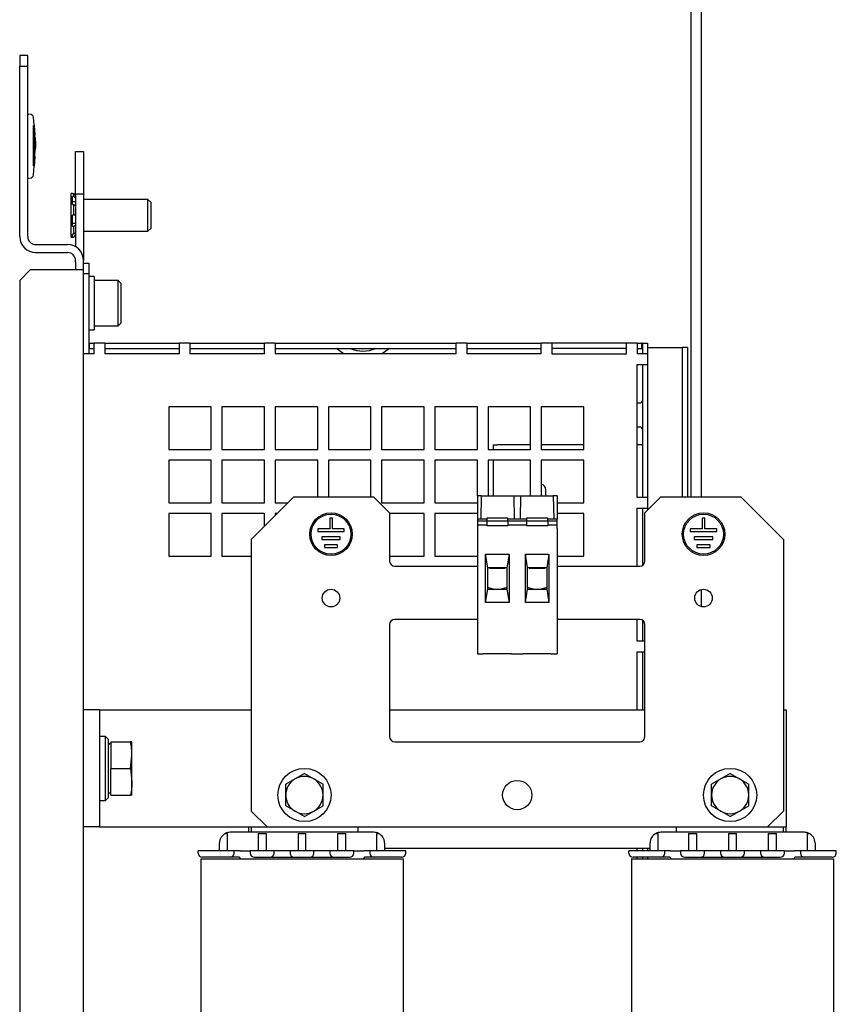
# Model space of a CAD drawing. Header units: millimetres. Extents: x 5 to 414, y 6 to 290.
# Tile 13 of 37: x 180 to 211, y 191 to 228. Entities that reach past the tile are written whole.
import ezdxf

# ---------------------------------------------------------------- set-up
doc = ezdxf.new("R2010")
doc.units = ezdxf.units.MM

msp = doc.modelspace()

# ---------------------------------------------------------------- linework, layer by layer
at = {"color": 7, "linetype": 'Continuous', "lineweight": 25}
for p, q in [((205.4899, 238.4567), (205.4899, 209.6225)), ((205.8899, 209.6225), (205.8899, 238.4567)), ((180.5645, 226.2025), (180.2645, 226.2025)), ((180.2645, 226.2025), (180.2645, 225.8025)), ((180.5645, 225.8025), (180.5645, 226.2025)), ((180.2645, 225.8025), (180.5645, 225.8025)), ((180.2645, 219.4025), (180.2645, 225.8025)), ((180.5645, 219.4025), (180.5645, 225.8025)), ((180.5645, 224.0025), (180.6269, 224.0025)), ((180.804, 223.5778), (180.7793, 223.8941)), ((180.7814, 223.5783), (180.7774, 223.5783)), ((180.8126, 223.1518), (180.7951, 223.5783)), ((180.8079, 223.5783), (180.8039, 223.5783)), ((180.8079, 223.5783), (180.8126, 223.1518)), ((180.8441, 223.2166), (180.8215, 223.5878)), ((180.8398, 223.1512), (180.822, 223.5307)), ((180.8172, 222.8515), (180.8098, 222.0557)), ((180.839, 222.991), (180.827, 222.1287)), ((180.8058, 222.0557), (180.811, 222.6098)), ((180.8247, 222.0462), (180.8457, 222.4169)), ((182.3645, 222.6025), (182.6645, 222.6025)), ((182.3645, 221.0025), (182.3645, 222.6025)), ((182.6645, 222.6025), (182.6645, 221.0025)), ((180.7822, 222.0557), (180.7781, 222.0557)), ((180.7793, 221.7109), (180.8062, 222.0563)), ((180.8098, 222.0557), (180.8058, 222.0557)), ((180.5645, 221.6025), (180.6269, 221.6025)), ((182.2445, 221.0225), (182.2045, 221.0225)), ((182.2045, 219.3825), (182.2045, 221.0225)), ((182.2445, 221.0225), (182.3045, 221.0225)), ((182.3045, 220.9127), (182.2445, 220.9127)), ((182.2445, 220.6125), (182.2445, 220.9127)), ((182.3045, 220.9127), (182.3045, 221.0225)), ((182.3045, 221.0225), (182.3645, 220.9425)), ((182.3645, 220.8434), (182.3045, 220.9127)), ((182.6645, 221.0025), (182.3645, 221.0025)), ((182.3645, 221.0025), (182.3645, 219.0221)), ((182.6645, 221.0025), (182.6645, 218.5025)), ((182.2445, 220.7221), (182.3645, 220.7221)), ((182.2445, 220.6125), (182.3045, 220.6125)), ((182.3045, 220.2025), (182.3045, 220.6125)), ((182.3045, 220.6125), (182.3645, 220.5725)), ((185.0845, 220.8025), (182.6645, 220.8025)), ((185.2045, 220.6825), (185.0845, 220.8025)), ((185.0845, 219.6025), (185.0845, 220.8025)), ((185.2045, 219.7225), (185.2045, 220.6825)), ((182.3045, 220.2025), (182.2445, 220.2025)), ((182.2445, 219.7925), (182.2445, 220.2025)), ((182.3645, 220.2025), (182.3045, 220.2025)), ((182.2445, 219.9025), (182.3645, 219.9025)), ((182.2445, 219.7925), (182.3045, 219.7925)), ((182.3045, 219.7925), (182.3645, 219.8325)), ((182.3045, 219.4924), (182.3045, 219.7925)), ((182.2045, 219.3825), (182.2445, 219.3825)), ((182.3045, 219.4924), (182.2445, 219.4924)), ((182.2445, 219.3825), (182.2445, 219.4924)), ((182.2445, 219.3825), (182.3045, 219.3825)), ((182.3645, 219.5617), (182.3045, 219.4924)), ((182.3045, 219.3825), (182.3645, 219.4625)), ((182.6645, 219.6025), (185.0845, 219.6025)), ((185.0845, 219.6025), (185.2045, 219.7225)), ((180.8645, 219.1025), (182.0645, 219.1025)), ((180.8645, 218.8025), (182.0645, 218.8025)), ((182.3645, 218.4525), (182.3645, 218.5025)), ((182.3645, 218.4525), (182.3645, 218.1525)), ((182.6645, 218.4525), (182.6645, 218.5025)), ((182.6645, 218.1525), (182.6645, 218.4525)), ((182.6645, 218.4025), (182.8645, 218.4025)), ((182.8645, 218.4025), (182.8645, 218.0025)), ((180.2645, 217.7525), (180.6645, 218.1525)), ((182.0645, 218.1525), (180.6645, 218.1525)), ((182.6645, 218.1525), (182.0645, 218.1525)), ((182.6645, 168.0525), (182.6645, 218.1525)), ((182.8645, 218.0025), (182.6645, 218.0025)), ((182.8645, 218.0025), (182.8645, 215.0025)), ((183.0645, 217.9025), (182.8645, 217.9025)), ((183.0645, 217.9025), (183.0645, 215.9025)), ((180.2645, 217.7525), (180.2645, 168.4525)), ((183.9645, 217.7525), (183.1045, 217.7525)), ((184.0645, 217.6525), (183.9645, 217.7525)), ((183.9645, 216.0525), (183.9645, 217.7525)), ((184.0645, 217.6525), (184.0645, 216.1525)), ((183.1045, 216.0525), (183.9645, 216.0525)), ((183.9645, 216.0525), (184.0645, 216.1525)), ((182.8645, 215.9025), (183.0645, 215.9025)), ((182.8845, 215.4025), (182.8645, 215.4025)), ((182.8845, 215.2025), (182.8845, 215.4025)), ((182.8845, 215.4025), (183.0645, 215.4025)), ((183.4645, 215.4025), (183.0645, 215.4025)), ((183.0645, 215.0025), (183.0645, 215.4025)), ((183.4645, 215.4025), (183.4645, 215.0025)), ((183.4645, 215.4025), (186.2645, 215.4025)), ((186.2645, 215.0025), (186.2645, 215.4025)), ((186.6645, 215.4025), (186.2645, 215.4025)), ((186.6645, 215.4025), (186.6645, 215.0025)), ((186.6645, 215.4025), (189.4645, 215.4025)), ((189.4645, 215.0025), (189.4645, 215.4025)), ((189.8645, 215.4025), (189.4645, 215.4025)), ((189.8645, 215.4025), (189.8645, 215.0025)), ((189.8645, 215.4025), (196.6645, 215.4025)), ((197.0645, 215.4025), (196.6645, 215.4025)), ((196.6645, 215.0025), (196.6645, 215.4025)), ((197.0645, 215.4025), (197.0645, 215.0025)), ((197.0645, 215.4025), (199.8645, 215.4025)), ((199.8645, 215.0025), (199.8645, 215.4025)), ((200.2645, 215.4025), (199.8645, 215.4025)), ((200.2645, 215.4025), (200.2645, 215.0025)), ((203.0645, 215.4025), (200.2645, 215.4025)), ((203.0645, 215.0025), (203.0645, 215.4025)), ((203.4645, 215.4025), (203.0645, 215.4025)), ((203.4645, 215.4025), (203.4645, 215.0025)), ((203.4645, 215.4025), (203.6445, 215.4025)), ((203.6445, 215.2025), (203.6445, 215.4025)), ((203.6645, 215.4025), (203.6445, 215.4025)), ((203.6645, 215.4025), (203.8645, 215.4025)), ((203.6645, 215.4025), (203.6645, 215.0025)), ((203.8645, 215.4025), (203.8645, 215.2318)), ((183.0645, 215.0025), (182.6645, 215.0025)), ((182.8845, 215.2025), (183.0645, 215.2025)), ((183.4645, 215.2025), (186.2645, 215.2025)), ((186.2645, 215.0025), (183.4645, 215.0025)), ((186.6645, 215.2025), (189.4645, 215.2025)), ((189.4645, 215.0025), (186.6645, 215.0025)), ((189.8645, 215.2025), (196.6645, 215.2025)), ((196.6645, 215.0025), (189.8645, 215.0025)), ((197.0645, 215.2025), (199.8645, 215.2025)), ((199.8645, 215.0025), (197.0645, 215.0025)), ((203.0645, 215.2025), (200.2645, 215.2025)), ((200.2645, 215.0025), (203.0645, 215.0025)), ((203.4645, 215.2025), (203.6445, 215.2025)), ((203.8645, 215.0025), (203.4645, 215.0025)), ((203.8645, 215.2318), (203.8645, 209.1225)), ((203.8645, 215.2318), (204.2645, 215.2318)), ((204.2645, 215.2318), (204.9645, 215.2318)), ((204.9645, 215.2318), (205.1645, 215.2318)), ((205.1645, 215.2318), (205.1645, 209.6225)), ((205.3645, 215.2318), (205.1645, 215.2318)), ((205.3645, 215.2318), (205.3645, 209.6225)), ((203.4645, 209.6025), (203.4645, 214.6025)), ((203.4645, 214.6025), (203.8645, 214.6025)), ((203.6645, 214.6025), (203.6645, 209.6025)), ((203.5645, 213.1485), (203.4645, 213.1485)), ((187.4645, 213.0025), (185.8645, 213.0025)), ((185.8645, 213.0025), (185.8645, 211.4025)), ((187.4645, 211.4025), (187.4645, 213.0025)), ((189.4645, 213.0025), (187.8645, 213.0025)), ((187.8645, 213.0025), (187.8645, 211.4025)), ((189.4645, 211.4025), (189.4645, 213.0025)), ((191.4645, 213.0025), (189.8645, 213.0025)), ((189.8645, 213.0025), (189.8645, 211.4025)), ((191.4645, 211.4025), (191.4645, 213.0025)), ((193.4645, 213.0025), (191.8645, 213.0025)), ((191.8645, 213.0025), (191.8645, 211.4025)), ((193.4645, 211.4025), (193.4645, 213.0025)), ((195.4645, 213.0025), (193.8645, 213.0025)), ((193.8645, 213.0025), (193.8645, 211.4025)), ((195.4645, 211.4025), (195.4645, 213.0025)), ((197.4645, 213.0025), (195.8645, 213.0025)), ((195.8645, 213.0025), (195.8645, 211.4025)), ((197.4645, 211.4025), (197.4645, 213.0025)), ((199.4645, 213.0025), (197.8645, 213.0025)), ((197.8645, 213.0025), (197.8645, 211.4025)), ((199.4645, 211.4025), (199.4645, 213.0025)), ((201.4645, 213.0025), (199.8645, 213.0025)), ((199.8645, 213.0025), (199.8645, 211.4025)), ((201.4645, 211.4025), (201.4645, 213.0025)), ((203.4645, 212.2565), (203.5645, 212.2565)), ((185.8645, 211.4025), (187.4645, 211.4025)), ((187.8645, 211.4025), (189.4645, 211.4025)), ((189.8645, 211.4025), (191.4645, 211.4025)), ((191.8645, 211.4025), (193.4645, 211.4025)), ((193.8645, 211.4025), (195.4645, 211.4025)), ((195.8645, 211.4025), (197.4645, 211.4025)), ((197.8645, 211.4025), (199.4645, 211.4025)), ((198.0645, 211.5825), (198.0645, 211.4025)), ((199.4645, 211.5825), (198.2045, 211.5825)), ((201.4645, 211.5825), (199.8645, 211.5825)), ((199.8645, 211.4025), (201.4645, 211.4025)), ((203.6645, 211.5825), (203.4645, 211.5825)), ((187.4645, 211.0025), (185.8645, 211.0025)), ((185.8645, 211.0025), (185.8645, 209.4025)), ((187.4645, 209.4025), (187.4645, 211.0025)), ((189.4645, 211.0025), (187.8645, 211.0025)), ((187.8645, 211.0025), (187.8645, 209.4025)), ((189.4645, 209.4025), (189.4645, 211.0025)), ((191.4645, 211.0025), (189.8645, 211.0025)), ((189.8645, 211.0025), (189.8645, 209.4025)), ((191.4645, 209.6225), (191.4645, 211.0025)), ((193.4645, 211.0025), (191.8645, 211.0025)), ((191.8645, 211.0025), (191.8645, 209.6225)), ((193.4645, 209.6225), (193.4645, 211.0025)), ((195.4645, 211.0025), (193.8645, 211.0025)), ((193.8645, 211.0025), (193.8645, 209.4025)), ((195.4645, 209.4025), (195.4645, 211.0025)), ((197.4645, 211.0025), (195.8645, 211.0025)), ((195.8645, 211.0025), (195.8645, 209.4025)), ((197.4645, 209.6625), (197.4645, 211.0025)), ((199.4645, 211.0025), (197.8645, 211.0025)), ((197.8645, 211.0025), (197.8645, 209.6625)), ((198.0645, 211.0025), (198.0645, 209.6625)), ((199.4645, 209.6625), (199.4645, 211.0025)), ((201.4645, 211.0025), (199.8645, 211.0025)), ((199.8645, 211.0025), (199.8645, 209.6625)), ((201.4645, 209.4025), (201.4645, 211.0025)), ((200.0345, 209.6625), (200.0345, 209.8925)), ((185.8645, 209.4025), (187.4645, 209.4025)), ((187.8645, 209.4025), (189.4645, 209.4025)), ((190.5645, 209.6225), (188.9645, 208.0225)), ((189.8645, 209.4025), (190.3445, 209.4025)), ((190.5645, 209.6225), (193.5645, 209.6225)), ((194.1645, 209.0225), (193.5645, 209.6225)), ((193.8645, 209.4025), (195.4645, 209.4025)), ((195.8645, 209.4025), (197.4645, 209.4025)), ((197.6099, 209.6625), (197.4645, 209.6625)), ((197.4645, 209.6625), (197.4645, 208.7853)), ((197.6099, 209.6625), (197.594, 208.7853)), ((197.6099, 209.6625), (198.8453, 209.6625)), ((198.8606, 208.7853), (198.8453, 209.6625)), ((198.8453, 209.6625), (199.0837, 209.6625)), ((199.0837, 209.6625), (199.0684, 208.7853)), ((199.0837, 209.6625), (200.3191, 209.6625)), ((200.3191, 209.6625), (200.335, 208.7853)), ((200.4645, 209.6625), (200.3191, 209.6625)), ((200.4645, 209.6625), (200.4645, 208.7853)), ((200.4645, 209.4025), (201.4645, 209.4025)), ((203.8645, 209.6025), (203.4645, 209.6025)), ((204.3645, 209.6225), (203.7645, 209.0225)), ((204.3645, 209.6225), (207.3645, 209.6225)), ((208.9645, 208.0225), (207.3645, 209.6225)), ((187.4645, 209.0025), (185.8645, 209.0025)), ((185.8645, 209.0025), (185.8645, 207.4025)), ((187.4645, 207.4025), (187.4645, 209.0025)), ((189.4645, 209.0025), (187.8645, 209.0025)), ((187.8645, 209.0025), (187.8645, 207.4025)), ((189.4645, 208.5225), (189.4645, 209.0025)), ((189.9445, 209.0025), (189.8645, 209.0025)), ((189.8645, 209.0025), (189.8645, 208.9225)), ((194.1645, 209.0225), (194.1645, 207.2225)), ((195.4645, 209.0025), (194.1645, 209.0025)), ((195.4645, 207.4025), (195.4645, 209.0025)), ((197.4645, 209.0025), (195.8645, 209.0025)), ((195.8645, 209.0025), (195.8645, 207.4025)), ((201.4645, 209.0025), (200.4645, 209.0025)), ((201.4645, 207.4025), (201.4645, 209.0025)), ((203.4645, 207.0225), (203.4645, 209.2025)), ((203.4645, 209.2025), (203.8645, 209.2025)), ((203.6645, 209.2025), (203.6645, 207.0493)), ((203.7645, 207.2225), (203.7645, 209.0225)), ((191.9145, 208.8225), (191.9145, 208.4225)), ((192.0145, 208.8225), (191.9145, 208.8225)), ((192.0145, 208.4225), (192.0145, 208.8225)), ((197.8145, 208.7853), (197.4645, 208.7853)), ((197.4645, 208.7853), (197.4645, 208.7067)), ((197.8145, 208.7067), (197.4645, 208.7067)), ((197.4645, 208.7067), (197.4645, 208.6967)), ((197.4645, 208.6967), (197.4645, 208.5625)), ((198.6145, 208.8188), (197.8145, 208.8188)), ((197.8145, 208.8188), (197.8145, 208.7905)), ((197.8145, 208.7905), (197.8145, 208.7139)), ((198.6145, 208.7139), (197.8145, 208.7139)), ((197.8145, 208.7139), (197.8145, 208.539)), ((198.6145, 208.7905), (198.6145, 208.8188)), ((198.6145, 208.7139), (198.6145, 208.7905)), ((199.3145, 208.7853), (198.6145, 208.7853)), ((198.6145, 208.7139), (198.6145, 208.539)), ((199.3145, 208.7067), (198.6145, 208.7067)), ((200.1145, 208.8188), (199.3145, 208.8188)), ((199.3145, 208.8188), (199.3145, 208.7905)), ((199.3145, 208.7905), (199.3145, 208.7139)), ((199.3145, 208.7139), (199.3145, 208.539)), ((200.1145, 208.7139), (199.3145, 208.7139)), ((200.1145, 208.7905), (200.1145, 208.8188)), ((200.1145, 208.7139), (200.1145, 208.7905)), ((200.4645, 208.7853), (200.1145, 208.7853)), ((200.1145, 208.7139), (200.1145, 208.539)), ((200.4645, 208.7067), (200.1145, 208.7067)), ((200.4645, 208.7067), (200.4645, 208.7853)), ((200.4645, 208.6967), (200.4645, 208.7067)), ((200.4645, 208.5625), (200.4645, 208.6967)), ((205.9145, 208.8225), (205.9145, 208.4225)), ((206.0145, 208.8225), (205.9145, 208.8225)), ((206.0145, 208.4225), (206.0145, 208.8225)), ((191.9145, 208.4225), (191.4645, 208.4225)), ((191.4645, 208.4225), (191.4645, 208.3225)), ((191.4645, 208.3225), (192.4645, 208.3225)), ((192.4645, 208.4225), (192.0145, 208.4225)), ((192.4645, 208.3225), (192.4645, 208.4225)), ((197.8145, 208.5625), (197.4645, 208.5625)), ((197.4645, 208.5625), (197.4645, 208.4318)), ((197.4645, 208.4318), (197.4645, 204.0315)), ((198.6145, 208.539), (197.8145, 208.539)), ((199.3145, 208.5625), (198.6145, 208.5625)), ((200.1145, 208.539), (199.3145, 208.539)), ((200.4645, 208.5625), (200.1145, 208.5625)), ((200.4645, 208.4318), (200.4645, 208.5625)), ((200.4645, 208.4318), (200.4645, 204.0315)), ((205.9145, 208.4225), (205.4645, 208.4225)), ((205.4645, 208.4225), (205.4645, 208.3225)), ((205.4645, 208.3225), (206.4645, 208.3225)), ((206.4645, 208.4225), (206.0145, 208.4225)), ((206.4645, 208.3225), (206.4645, 208.4225)), ((188.9645, 208.0225), (188.9645, 197.8225)), ((192.3145, 208.1225), (191.6145, 208.1225)), ((191.6145, 208.1225), (191.6145, 208.0225)), ((191.6145, 208.0225), (192.3145, 208.0225)), ((192.3145, 208.0225), (192.3145, 208.1225)), ((206.3145, 208.1225), (205.6145, 208.1225)), ((205.6145, 208.1225), (205.6145, 208.0225)), ((205.6145, 208.0225), (206.3145, 208.0225)), ((206.3145, 208.0225), (206.3145, 208.1225)), ((208.9645, 208.0225), (208.9645, 197.8225)), ((192.2145, 207.8225), (191.7145, 207.8225)), ((191.7145, 207.8225), (191.7145, 207.7225)), ((191.7145, 207.7225), (192.2145, 207.7225)), ((192.2145, 207.7225), (192.2145, 207.8225)), ((206.2145, 207.8225), (205.7145, 207.8225)), ((205.7145, 207.8225), (205.7145, 207.7225)), ((205.7145, 207.7225), (206.2145, 207.7225)), ((206.2145, 207.7225), (206.2145, 207.8225)), ((185.8645, 207.4025), (187.4645, 207.4025)), ((187.8645, 207.4025), (188.9645, 207.4025)), ((194.1645, 207.4025), (195.4645, 207.4025)), ((195.8645, 207.4025), (197.4645, 207.4025)), ((197.7745, 207.4706), (198.6545, 207.4706)), ((197.7745, 205.6545), (197.7745, 207.4706)), ((197.8545, 206.9625), (197.7745, 207.4706)), ((198.6545, 207.4706), (198.5745, 206.9625)), ((198.6545, 207.4706), (198.6545, 205.6545)), ((199.2745, 207.4706), (200.1545, 207.4706)), ((199.2745, 205.6545), (199.2745, 207.4706)), ((199.3545, 206.9625), (199.2745, 207.4706)), ((200.1545, 207.4706), (200.0745, 206.9625)), ((200.1545, 207.4706), (200.1545, 205.6545)), ((200.4645, 207.4025), (201.4645, 207.4025)), ((194.3645, 207.0225), (197.4645, 207.0225)), ((197.8545, 206.1625), (197.8545, 206.9625)), ((198.5745, 206.9625), (197.8545, 206.9625)), ((197.9145, 206.9625), (197.9145, 206.9425)), ((197.9145, 206.9425), (198.5145, 206.9425)), ((198.5145, 206.9425), (198.5145, 206.9625)), ((198.5745, 206.9625), (198.5745, 206.1625)), ((199.3545, 206.1625), (199.3545, 206.9625)), ((200.0745, 206.9625), (199.3545, 206.9625)), ((199.4145, 206.9625), (199.4145, 206.9425)), ((199.4145, 206.9425), (200.0145, 206.9425)), ((200.0145, 206.9425), (200.0145, 206.9625)), ((200.0745, 206.9625), (200.0745, 206.1625)), ((200.4645, 207.0225), (203.5645, 207.0225)), ((197.7745, 205.6545), (197.8545, 206.1625)), ((198.0645, 206.1625), (197.8545, 206.2188)), ((197.8545, 206.1625), (198.5745, 206.1625)), ((198.5745, 206.2188), (198.3645, 206.1625)), ((198.5745, 206.1625), (198.6545, 205.6545)), ((199.2745, 205.6545), (199.3545, 206.1625)), ((199.5645, 206.1625), (199.3545, 206.2188)), ((199.3545, 206.1625), (200.0745, 206.1625)), ((200.0745, 206.2188), (199.8645, 206.1625)), ((200.0745, 206.1625), (200.1545, 205.6545)), ((205.8899, 205.5011), (205.8899, 206.144)), ((198.6545, 205.6545), (197.7745, 205.6545)), ((200.1545, 205.6545), (199.2745, 205.6545)), ((197.4645, 205.0225), (194.3645, 205.0225)), ((203.5645, 205.0225), (200.4645, 205.0225)), ((203.4645, 204.2025), (203.4645, 205.0225)), ((203.6645, 204.9957), (203.6645, 204.2025)), ((194.1645, 204.8225), (194.1645, 200.6225)), ((203.7645, 200.6225), (203.7645, 204.8225)), ((203.7645, 204.2025), (203.4645, 204.2025)), ((197.4645, 204.0315), (197.4645, 203.7315)), ((200.4645, 204.0315), (200.4645, 203.7315)), ((197.4645, 203.7315), (197.6845, 203.7315)), ((197.6845, 203.7375), (197.6845, 203.7315)), ((197.6845, 203.7375), (198.7445, 203.7375)), ((198.7445, 203.7375), (198.7445, 203.7315)), ((198.7445, 203.7315), (199.1845, 203.7315)), ((199.1845, 203.7375), (200.2445, 203.7375)), ((199.1845, 203.7375), (199.1845, 203.7315)), ((200.2445, 203.7375), (200.2445, 203.7315)), ((200.2445, 203.7315), (200.4645, 203.7315)), ((203.4645, 201.6225), (203.4645, 203.8025)), ((203.4645, 203.8025), (203.7645, 203.8025)), ((203.6645, 203.8025), (203.6645, 201.6225)), ((183.2645, 201.6225), (182.6645, 201.6225)), ((183.2645, 201.6225), (183.2645, 197.2225)), ((183.2645, 201.6225), (183.8645, 201.6225)), ((183.8645, 201.6225), (188.9645, 201.6225)), ((194.1645, 201.6225), (203.7645, 201.6225)), ((208.9645, 201.6225), (209.0645, 201.6225)), ((209.0645, 201.6225), (209.0645, 197.2225)), ((183.4845, 200.6225), (183.2645, 200.6225)), ((183.5845, 200.5225), (183.4845, 200.6225)), ((183.4845, 198.2225), (183.4845, 200.6225)), ((183.5845, 200.5225), (183.5845, 198.3225)), ((183.6845, 200.3683), (183.5845, 200.3105)), ((183.6845, 200.4225), (183.6845, 199.4225)), ((183.6845, 200.4225), (184.4282, 200.4225)), ((184.4845, 199.9225), (184.4845, 200.4225)), ((194.3645, 200.4225), (203.5645, 200.4225)), ((184.4282, 199.4225), (184.4845, 199.9225)), ((184.4845, 198.9225), (184.4845, 199.9225)), ((183.6845, 199.4225), (184.4282, 199.4225)), ((183.6845, 198.4225), (183.6845, 199.4225)), ((184.4282, 199.4225), (184.4845, 198.9225)), ((190.6145, 199.0287), (190.2645, 198.8267)), ((190.9645, 199.2308), (190.6145, 199.0287)), ((190.9645, 199.2308), (191.3145, 199.0287)), ((191.3145, 199.0287), (191.6645, 198.8267)), ((206.6145, 199.0287), (206.2645, 198.8267)), ((206.9645, 199.2308), (206.6145, 199.0287)), ((206.9645, 199.2308), (207.3145, 199.0287)), ((207.3145, 199.0287), (207.6645, 198.8267)), ((184.4845, 198.4225), (184.4845, 198.9225)), ((183.4845, 198.2225), (183.5845, 198.3225)), ((183.5845, 198.5345), (183.6845, 198.4768)), ((183.6845, 198.4225), (184.4282, 198.4225)), ((183.2645, 198.2225), (183.4845, 198.2225)), ((190.6145, 197.8163), (190.2645, 198.0184)), ((191.3145, 197.8163), (191.6645, 198.0184)), ((206.6145, 197.8163), (206.2645, 198.0184)), ((207.3145, 197.8163), (207.6645, 198.0184)), ((188.9645, 197.8225), (189.5645, 197.2225)), ((190.9645, 197.6142), (190.6145, 197.8163)), ((190.9645, 197.6142), (191.3145, 197.8163)), ((206.9645, 197.6142), (206.6145, 197.8163)), ((206.9645, 197.6142), (207.3145, 197.8163)), ((208.3645, 197.2225), (208.9645, 197.8225)), ((183.2645, 197.2225), (182.6645, 197.2225)), ((183.2645, 197.2225), (183.8645, 197.2225)), ((183.8645, 197.2225), (189.5645, 197.2225)), ((188.8745, 197.0225), (188.8745, 197.2225)), ((188.9745, 197.0225), (188.9745, 197.2225)), ((189.5645, 197.2225), (208.3645, 197.2225)), ((192.9745, 197.2225), (192.9745, 197.0225)), ((204.9545, 197.0225), (204.9545, 197.2225)), ((208.3645, 197.2225), (209.0645, 197.2225)), ((208.9545, 197.2225), (208.9545, 197.0225)), ((209.0545, 197.2225), (209.0545, 197.0225)), ((188.0001, 196.9825), (188.0745, 196.9825)), ((188.0745, 196.3225), (188.0745, 196.9825)), ((193.5745, 197.0225), (188.1745, 197.0225)), ((189.2245, 196.9825), (189.5245, 196.9825)), ((189.2245, 196.9825), (189.2245, 196.3225)), ((189.5245, 196.9825), (189.5245, 196.3225)), ((190.7245, 196.9825), (191.0245, 196.9825)), ((190.7245, 196.9825), (190.7245, 196.3225)), ((191.0245, 196.3225), (191.0245, 196.9825)), ((192.2245, 196.3225), (192.2245, 196.9825)), ((192.2245, 196.9825), (192.5245, 196.9825)), ((192.5245, 196.3225), (192.5245, 196.9825)), ((193.6745, 196.9825), (193.7488, 196.9825)), ((193.6745, 196.9825), (193.6745, 196.3225)), ((204.1801, 196.9825), (204.2545, 196.9825)), ((204.2545, 196.3225), (204.2545, 196.9825)), ((209.7545, 197.0225), (204.3545, 197.0225)), ((205.4045, 196.9825), (205.4045, 196.3225)), ((205.4045, 196.9825), (205.7045, 196.9825)), ((205.7045, 196.9825), (205.7045, 196.3225)), ((206.9045, 196.9825), (207.2045, 196.9825)), ((206.9045, 196.9825), (206.9045, 196.3225)), ((207.2045, 196.3225), (207.2045, 196.9825)), ((208.4045, 196.3225), (208.4045, 196.9825)), ((208.4045, 196.9825), (208.7045, 196.9825)), ((208.7045, 196.3225), (208.7045, 196.9825)), ((209.8545, 196.9825), (209.8545, 196.3225)), ((209.8545, 196.9825), (209.9288, 196.9825)), ((187.7745, 196.3225), (187.7745, 196.6225)), ((193.9745, 196.6225), (193.9745, 196.3225)), ((203.9545, 196.3225), (203.9545, 196.6225)), ((210.1545, 196.6225), (210.1545, 196.3225)), ((186.9745, 196.2425), (186.9745, 196.3225)), ((187.7745, 196.3225), (186.9745, 196.3225)), ((187.8745, 196.3225), (187.7745, 196.3225)), ((187.8745, 196.0825), (187.7745, 196.0825)), ((188.3245, 196.3225), (187.8745, 196.3225)), ((188.3245, 196.2425), (188.3245, 196.3225)), ((188.5477, 196.3225), (188.3245, 196.3225)), ((188.5477, 196.3225), (188.7013, 196.3225)), ((188.7013, 196.3225), (188.9245, 196.3225)), ((188.9245, 196.3225), (188.9245, 196.2425)), ((189.8245, 196.3225), (188.9245, 196.3225)), ((189.8245, 196.2425), (189.8245, 196.3225)), ((190.4245, 196.3225), (189.8245, 196.3225)), ((190.4245, 196.3225), (190.4245, 196.2425)), ((191.3245, 196.3225), (190.4245, 196.3225)), ((191.3245, 196.2425), (191.3245, 196.3225)), ((191.9245, 196.3225), (191.3245, 196.3225)), ((191.9245, 196.3225), (191.9245, 196.2425)), ((192.8245, 196.3225), (191.9245, 196.3225)), ((192.8245, 196.2425), (192.8245, 196.3225)), ((192.8245, 196.3225), (193.0477, 196.3225)), ((193.0477, 196.3225), (193.2013, 196.3225)), ((193.4245, 196.3225), (193.2013, 196.3225)), ((193.4245, 196.3225), (193.4245, 196.2425)), ((193.8745, 196.3225), (193.4245, 196.3225)), ((193.9745, 196.3225), (193.8745, 196.3225)), ((193.9745, 196.0825), (193.8745, 196.0825)), ((193.9745, 196.4225), (203.9545, 196.4225)), ((194.7745, 196.3225), (193.9745, 196.3225)), ((194.7745, 196.2425), (194.7745, 196.3225)), ((203.1545, 196.2425), (203.1545, 196.3225)), ((203.9545, 196.3225), (203.1545, 196.3225)), ((203.4645, 196.3225), (203.4645, 196.4225)), ((203.4645, 196.0225), (203.4645, 196.0825)), ((203.6645, 196.4225), (203.6645, 196.3225)), ((203.6645, 196.0825), (203.6645, 196.0225)), ((203.8645, 196.4225), (203.8645, 196.3225)), ((203.8645, 196.0825), (203.8645, 196.0225)), ((204.0545, 196.3225), (203.9545, 196.3225)), ((204.0545, 196.0825), (203.9545, 196.0825)), ((204.5045, 196.3225), (204.0545, 196.3225)), ((204.5045, 196.2425), (204.5045, 196.3225)), ((204.7277, 196.3225), (204.5045, 196.3225)), ((204.7277, 196.3225), (204.8813, 196.3225)), ((204.8813, 196.3225), (205.1045, 196.3225)), ((205.1045, 196.3225), (205.1045, 196.2425)), ((206.0045, 196.3225), (205.1045, 196.3225)), ((206.0045, 196.2425), (206.0045, 196.3225)), ((206.6045, 196.3225), (206.0045, 196.3225)), ((206.6045, 196.3225), (206.6045, 196.2425)), ((207.5045, 196.3225), (206.6045, 196.3225)), ((207.5045, 196.2425), (207.5045, 196.3225)), ((208.1045, 196.3225), (207.5045, 196.3225)), ((208.1045, 196.3225), (208.1045, 196.2425)), ((209.0045, 196.3225), (208.1045, 196.3225)), ((209.0045, 196.2425), (209.0045, 196.3225)), ((209.0045, 196.3225), (209.2277, 196.3225)), ((209.2277, 196.3225), (209.3813, 196.3225)), ((209.6045, 196.3225), (209.3813, 196.3225)), ((209.6045, 196.3225), (209.6045, 196.2425)), ((210.0545, 196.3225), (209.6045, 196.3225)), ((210.1545, 196.3225), (210.0545, 196.3225)), ((210.1545, 196.0825), (210.0545, 196.0825)), ((210.9545, 196.3225), (210.1545, 196.3225)), ((210.9545, 196.2425), (210.9545, 196.3225)), ((187.0745, 196.0225), (187.0745, 184.8225)), ((187.0745, 196.0225), (194.6745, 196.0225)), ((188.5545, 196.0457), (188.5545, 196.0225)), ((193.1945, 196.0225), (193.1945, 196.0457)), ((194.6745, 196.0225), (194.6745, 184.8225)), ((203.2545, 196.0225), (203.2545, 184.8225)), ((203.2545, 196.0225), (210.8545, 196.0225)), ((204.7345, 196.0457), (204.7345, 196.0225)), ((209.3745, 196.0225), (209.3745, 196.0457)), ((210.8545, 196.0225), (210.8545, 184.8225))]:
    msp.add_line(p, q, dxfattribs=at)
at = {"color": 7, "linetype": 'Continuous', "lineweight": 25, "flags": 128}
for points in [[(192.4521, 215.0025), (192.3884, 215.0395), (192.1708, 215.2025)], [(194.1582, 215.2025), (193.9406, 215.0395), (193.8769, 215.0025)], [(198.0645, 211.5825), (198.0672, 211.5825), (198.0751, 211.5825), (198.0881, 211.5825), (198.1055, 211.5825), (198.1267, 211.5825), (198.1509, 211.5825), (198.1772, 211.5825), (198.2045, 211.5825)]]:
    msp.add_lwpolyline(points, dxfattribs=at)
at = {"color": 7, "linetype": 'Continuous', "lineweight": 25}
for centre, radius in [((191.9645, 208.2225), 0.8), ((205.9645, 208.2225), 0.8), ((191.9645, 208.2225), 0.75), ((205.9645, 208.2225), 0.75), ((191.9645, 205.8225), 0.33), ((205.9645, 205.8225), 0.33), ((190.9645, 198.4225), 1), ((206.9645, 198.4225), 1), ((198.9645, 198.4225), 0.55)]:
    msp.add_circle(centre, radius, dxfattribs=at)
for centre, radius, start, end in [((180.6423, 223.8625), 0.14, 7.64234, 90), ((180.6423, 221.7425), 0.14, 270, 352.37311), ((180.8645, 219.4025), 0.6, 180, 270), ((180.8645, 219.4025), 0.3, 180, 270), ((182.0645, 218.5025), 0.6, 0, 90), ((182.0645, 218.5025), 0.3, 0, 90), ((183.1045, 217.7125), 0.04, 90, 180), ((183.1045, 216.0925), 0.04, 180, 270), ((193.1645, 216.3025), 1.2, 246.44354, 293.55646), ((203.5645, 213.2485), 0.1, 270, 0), ((203.5645, 212.1565), 0.1, 0, 90), ((199.8245, 209.8925), 0.21, 0, 79.01942), ((194.3645, 207.2225), 0.2, 180, 270), ((203.5645, 207.2225), 0.2, 270, 0), ((194.3645, 204.8225), 0.2, 90, 180), ((203.5645, 204.8225), 0.2, 0, 90), ((194.3645, 200.6225), 0.2, 180, 270), ((203.5645, 200.6225), 0.2, 270, 0), ((190.9645, 198.4225), 0.7, 120, 180), ((190.9645, 198.4225), 0.7, 60, 120), ((190.9645, 198.4225), 0.7, 0, 60), ((206.9645, 198.4225), 0.7, 120, 180), ((206.9645, 198.4225), 0.7, 60, 120), ((206.9645, 198.4225), 0.7, 0, 60), ((190.9645, 198.4225), 0.7, 180, 240), ((190.9645, 198.4225), 0.7, 300, 0), ((206.9645, 198.4225), 0.7, 180, 240), ((206.9645, 198.4225), 0.7, 300, 0), ((190.9645, 198.4225), 0.7, 240, 300), ((206.9645, 198.4225), 0.7, 240, 300), ((188.1745, 196.6225), 0.4, 115.84193, 180), ((188.1745, 196.6225), 0.4, 90, 115.84193), ((193.5745, 196.6225), 0.4, 64.15807, 90), ((193.5745, 196.6225), 0.4, 0, 64.15807), ((204.3545, 196.6225), 0.4, 115.84193, 180), ((204.3545, 196.6225), 0.4, 90, 115.84193), ((209.7545, 196.6225), 0.4, 64.15807, 90), ((209.7545, 196.6225), 0.4, 0, 64.15807), ((187.1345, 196.2425), 0.16, 180, 270), ((188.1645, 196.2425), 0.16, 270, 0), ((188.5145, 196.0425), 0.04, 0, 90), ((189.0845, 196.2425), 0.16, 180, 270), ((189.6645, 196.2425), 0.16, 270, 0), ((190.5845, 196.2425), 0.16, 180, 270), ((191.1645, 196.2425), 0.16, 270, 0), ((192.0845, 196.2425), 0.16, 180, 270), ((192.6645, 196.2425), 0.16, 270, 0), ((193.2345, 196.0425), 0.04, 90, 180), ((193.5845, 196.2425), 0.16, 180, 270), ((194.6145, 196.2425), 0.16, 270, 360), ((203.3145, 196.2425), 0.16, 180, 270), ((204.3445, 196.2425), 0.16, 270, 0), ((204.6945, 196.0425), 0.04, 0, 90), ((205.2645, 196.2425), 0.16, 180, 270), ((205.8445, 196.2425), 0.16, 270, 0), ((206.7645, 196.2425), 0.16, 180, 270), ((207.3445, 196.2425), 0.16, 270, 0), ((208.2645, 196.2425), 0.16, 180, 270), ((208.8445, 196.2425), 0.16, 270, 0), ((209.4145, 196.0425), 0.04, 90, 180), ((209.7645, 196.2425), 0.16, 180, 270), ((210.7945, 196.2425), 0.16, 270, 360)]:
    msp.add_arc(centre, radius, start, end, dxfattribs=at)
for points, knots in [([(180.7781, 222.0557), (180.7826, 222.2638), (180.7933, 222.7713), (180.7833, 223.2789), (180.7774, 223.5783)], [0, 0, 0, 0, 0.4100764, 1, 1, 1, 1]), ([(180.7814, 223.5783), (180.786, 223.3701), (180.7972, 222.8626), (180.7878, 222.355), (180.7822, 222.0557)], [0, 0, 0, 0, 0.4103295, 1, 1, 1, 1]), ([(180.8398, 223.1512), (180.848, 223.0698), (180.8572, 222.9784), (180.8531, 222.887), (180.8526, 222.877)], [0, 0, 0, 0, 0.89103705, 1, 1, 1, 1]), ([(180.8601, 222.6717), (180.8642, 222.7201), (180.873, 222.825), (180.8633, 222.9298), (180.8581, 222.9861)], [0, 0, 0, 0, 0.462117, 1, 1, 1, 1]), ([(184.4845, 199.9225), (184.4817, 200.006), (184.4761, 200.1738), (184.4442, 200.3394), (184.4282, 200.4225)], [0, 0, 0, 0, 0.4977806, 1, 1, 1, 1]), ([(184.4845, 200.4225), (184.4782, 200.4225), (184.4698, 200.4225), (184.4364, 200.4225), (184.4282, 200.4225)], [0, 0, 0, 0, 0.7546146, 1, 1, 1, 1]), ([(184.4845, 198.9225), (184.4817, 198.839), (184.4761, 198.6712), (184.4442, 198.5057), (184.4282, 198.4225)], [0, 0, 0, 0, 0.49778063, 1, 1, 1, 1]), ([(190.2645, 198.4225), (190.2645, 198.5248), (190.2645, 198.6603), (190.2645, 198.7938), (190.2645, 198.8267)], [0, 0, 0, 0, 0.754038, 1, 1, 1, 1]), ([(191.6645, 198.4225), (191.6645, 198.5248), (191.6645, 198.6603), (191.6645, 198.7938), (191.6645, 198.8267)], [0, 0, 0, 0, 0.754038, 1, 1, 1, 1]), ([(206.2645, 198.4225), (206.2645, 198.5248), (206.2645, 198.6603), (206.2645, 198.7938), (206.2645, 198.8267)], [0, 0, 0, 0, 0.754038, 1, 1, 1, 1]), ([(207.6645, 198.4225), (207.6645, 198.5248), (207.6645, 198.6603), (207.6645, 198.7938), (207.6645, 198.8267)], [0, 0, 0, 0, 0.754038, 1, 1, 1, 1]), ([(184.4845, 198.4225), (184.4782, 198.4225), (184.4698, 198.4225), (184.4364, 198.4225), (184.4282, 198.4225)], [0, 0, 0, 0, 0.7546146, 1, 1, 1, 1]), ([(190.2645, 198.0184), (190.2645, 198.0225), (190.2645, 198.1557), (190.2645, 198.2912), (190.2645, 198.4225)], [0, 0, 0, 0, 0.0311177, 1, 1, 1, 1]), ([(191.6645, 198.0184), (191.6645, 198.0225), (191.6645, 198.1557), (191.6645, 198.2912), (191.6645, 198.4225)], [0, 0, 0, 0, 0.0311177, 1, 1, 1, 1]), ([(206.2645, 198.0184), (206.2645, 198.0225), (206.2645, 198.1557), (206.2645, 198.2912), (206.2645, 198.4225)], [0, 0, 0, 0, 0.0311177, 1, 1, 1, 1]), ([(207.6645, 198.0184), (207.6645, 198.0225), (207.6645, 198.1557), (207.6645, 198.2912), (207.6645, 198.4225)], [0, 0, 0, 0, 0.0311177, 1, 1, 1, 1]), ([(187.7745, 196.0825), (187.694, 196.0825), (187.5697, 196.0825), (187.4206, 196.0825), (187.3188, 196.0825), (187.2361, 196.0825), (187.1564, 196.0825), (187.1431, 196.0825), (187.1345, 196.0825)], [0, 0, 0, 0, 0.2394429, 0.369668, 0.5, 0.630225, 0.7605571, 1, 1, 1, 1]), ([(188.1645, 196.0825), (188.1606, 196.0825), (188.1546, 196.0825), (188.1185, 196.0825), (188.081, 196.0825), (188.0349, 196.0825), (187.9673, 196.0825), (187.911, 196.0825), (187.8745, 196.0825)], [0, 0, 0, 0, 0.2394429, 0.3696034, 0.4999999, 0.6301604, 0.7605571, 1, 1, 1, 1]), ([(188.5145, 196.0825), (188.4675, 196.0825), (188.3708, 196.0825), (188.2561, 196.0825), (188.1787, 196.0825), (188.1691, 196.0825), (188.1645, 196.0825)], [0, 0, 0, 0, 0.2429682, 0.5, 0.7570318, 1, 1, 1, 1]), ([(189.0845, 196.0825), (189.0884, 196.0825), (189.0944, 196.0825), (189.1305, 196.0825), (189.168, 196.0825), (189.2141, 196.0825), (189.2817, 196.0825), (189.3745, 196.0825), (189.4673, 196.0825), (189.5349, 196.0825), (189.581, 196.0825), (189.6185, 196.0825), (189.6546, 196.0825), (189.6606, 196.0825), (189.6645, 196.0825)], [0, 0, 0, 0, 0.1197215, 0.1849198, 0.2500001, 0.3151983, 0.3802785, 0.5, 0.6197215, 0.6849198, 0.7500001, 0.8151983, 0.8802785, 1, 1, 1, 1]), ([(189.6645, 196.0825), (189.6707, 196.0825), (189.6802, 196.0825), (189.7375, 196.0825), (189.7969, 196.0825), (189.8701, 196.0825), (189.9773, 196.0825), (190.1245, 196.0825), (190.2717, 196.0825), (190.3789, 196.0825), (190.4521, 196.0825), (190.5115, 196.0825), (190.5688, 196.0825), (190.5783, 196.0825), (190.5845, 196.0825)], [0, 0, 0, 0, 0.1197215, 0.184898, 0.25, 0.3151765, 0.3802785, 0.5, 0.6197215, 0.684898, 0.75, 0.8151765, 0.8802785, 1, 1, 1, 1]), ([(190.5845, 196.0825), (190.5884, 196.0825), (190.5944, 196.0825), (190.6305, 196.0825), (190.668, 196.0825), (190.7141, 196.0825), (190.7817, 196.0825), (190.8745, 196.0825), (190.9673, 196.0825), (191.0349, 196.0825), (191.081, 196.0825), (191.1185, 196.0825), (191.1546, 196.0825), (191.1606, 196.0825), (191.1645, 196.0825)], [0, 0, 0, 0, 0.1197215, 0.1849198, 0.2500001, 0.3151983, 0.3802785, 0.5, 0.6197215, 0.6849198, 0.7500001, 0.8151983, 0.8802785, 1, 1, 1, 1]), ([(191.1645, 196.0825), (191.1707, 196.0825), (191.1802, 196.0825), (191.2375, 196.0825), (191.2969, 196.0825), (191.3701, 196.0825), (191.4773, 196.0825), (191.6245, 196.0825), (191.7717, 196.0825), (191.8789, 196.0825), (191.9521, 196.0825), (192.0115, 196.0825), (192.0688, 196.0825), (192.0783, 196.0825), (192.0845, 196.0825)], [0, 0, 0, 0, 0.1197215, 0.184898, 0.25, 0.3151765, 0.3802785, 0.5, 0.6197215, 0.684898, 0.75, 0.8151765, 0.8802785, 1, 1, 1, 1]), ([(192.0845, 196.0825), (192.0884, 196.0825), (192.0944, 196.0825), (192.1305, 196.0825), (192.168, 196.0825), (192.2141, 196.0825), (192.2817, 196.0825), (192.3745, 196.0825), (192.4673, 196.0825), (192.5349, 196.0825), (192.581, 196.0825), (192.6185, 196.0825), (192.6546, 196.0825), (192.6606, 196.0825), (192.6645, 196.0825)], [0, 0, 0, 0, 0.1197215, 0.1849198, 0.2500001, 0.3151983, 0.3802785, 0.5, 0.6197215, 0.6849198, 0.7500001, 0.8151983, 0.8802785, 1, 1, 1, 1]), ([(193.5845, 196.0825), (193.5798, 196.0825), (193.5702, 196.0825), (193.4929, 196.0825), (193.3782, 196.0825), (193.2815, 196.0825), (193.2345, 196.0825)], [0, 0, 0, 0, 0.2429682, 0.5, 0.7570318, 1, 1, 1, 1]), ([(193.8745, 196.0825), (193.838, 196.0825), (193.7817, 196.0825), (193.7141, 196.0825), (193.668, 196.0825), (193.6305, 196.0825), (193.5944, 196.0825), (193.5884, 196.0825), (193.5845, 196.0825)], [0, 0, 0, 0, 0.2394429, 0.3696034, 0.4999999, 0.6301604, 0.7605571, 1, 1, 1, 1]), ([(194.6145, 196.0825), (194.6059, 196.0825), (194.5926, 196.0825), (194.5129, 196.0825), (194.4302, 196.0825), (194.3284, 196.0825), (194.1793, 196.0825), (194.055, 196.0825), (193.9745, 196.0825)], [0, 0, 0, 0, 0.2394429, 0.369668, 0.5, 0.630225, 0.7605571, 1, 1, 1, 1]), ([(203.9545, 196.0825), (203.874, 196.0825), (203.7497, 196.0825), (203.6006, 196.0825), (203.4988, 196.0825), (203.4161, 196.0825), (203.3364, 196.0825), (203.3231, 196.0825), (203.3145, 196.0825)], [0, 0, 0, 0, 0.2394429, 0.369668, 0.5, 0.630225, 0.7605571, 1, 1, 1, 1]), ([(204.3445, 196.0825), (204.3406, 196.0825), (204.3346, 196.0825), (204.2985, 196.0825), (204.261, 196.0825), (204.2149, 196.0825), (204.1473, 196.0825), (204.091, 196.0825), (204.0545, 196.0825)], [0, 0, 0, 0, 0.2394429, 0.3696034, 0.4999999, 0.6301604, 0.7605571, 1, 1, 1, 1]), ([(204.6945, 196.0825), (204.6475, 196.0825), (204.5508, 196.0825), (204.4361, 196.0825), (204.3587, 196.0825), (204.3491, 196.0825), (204.3445, 196.0825)], [0, 0, 0, 0, 0.2429682, 0.5, 0.7570318, 1, 1, 1, 1]), ([(205.2645, 196.0825), (205.2684, 196.0825), (205.2744, 196.0825), (205.3105, 196.0825), (205.348, 196.0825), (205.3941, 196.0825), (205.4617, 196.0825), (205.5545, 196.0825), (205.6473, 196.0825), (205.7149, 196.0825), (205.761, 196.0825), (205.7985, 196.0825), (205.8346, 196.0825), (205.8406, 196.0825), (205.8445, 196.0825)], [0, 0, 0, 0, 0.1197215, 0.1849198, 0.2500001, 0.3151983, 0.3802785, 0.5, 0.6197215, 0.6849198, 0.7500001, 0.8151983, 0.8802785, 1, 1, 1, 1]), ([(205.8445, 196.0825), (205.8507, 196.0825), (205.8602, 196.0825), (205.9175, 196.0825), (205.9769, 196.0825), (206.0501, 196.0825), (206.1573, 196.0825), (206.3045, 196.0825), (206.4517, 196.0825), (206.5589, 196.0825), (206.6321, 196.0825), (206.6915, 196.0825), (206.7488, 196.0825), (206.7583, 196.0825), (206.7645, 196.0825)], [0, 0, 0, 0, 0.1197215, 0.184898, 0.25, 0.3151765, 0.3802785, 0.5, 0.6197215, 0.684898, 0.75, 0.8151765, 0.8802785, 1, 1, 1, 1]), ([(206.7645, 196.0825), (206.7684, 196.0825), (206.7744, 196.0825), (206.8105, 196.0825), (206.848, 196.0825), (206.8941, 196.0825), (206.9617, 196.0825), (207.0545, 196.0825), (207.1473, 196.0825), (207.2149, 196.0825), (207.261, 196.0825), (207.2985, 196.0825), (207.3346, 196.0825), (207.3406, 196.0825), (207.3445, 196.0825)], [0, 0, 0, 0, 0.11972147, 0.18491978, 0.25000005, 0.31519831, 0.38027853, 0.5, 0.61972147, 0.68491978, 0.75000005, 0.81519831, 0.88027853, 1, 1, 1, 1]), ([(207.3445, 196.0825), (207.3507, 196.0825), (207.3602, 196.0825), (207.4175, 196.0825), (207.4769, 196.0825), (207.5501, 196.0825), (207.6573, 196.0825), (207.8045, 196.0825), (207.9517, 196.0825), (208.0589, 196.0825), (208.1321, 196.0825), (208.1915, 196.0825), (208.2488, 196.0825), (208.2583, 196.0825), (208.2645, 196.0825)], [0, 0, 0, 0, 0.1197215, 0.184898, 0.25, 0.3151765, 0.3802785, 0.5, 0.6197215, 0.684898, 0.75, 0.8151765, 0.8802785, 1, 1, 1, 1]), ([(208.2645, 196.0825), (208.2684, 196.0825), (208.2744, 196.0825), (208.3105, 196.0825), (208.348, 196.0825), (208.3941, 196.0825), (208.4617, 196.0825), (208.5545, 196.0825), (208.6473, 196.0825), (208.7149, 196.0825), (208.761, 196.0825), (208.7985, 196.0825), (208.8346, 196.0825), (208.8406, 196.0825), (208.8445, 196.0825)], [0, 0, 0, 0, 0.11972147, 0.18491978, 0.25000005, 0.31519831, 0.38027853, 0.5, 0.61972147, 0.68491978, 0.75000005, 0.81519831, 0.88027853, 1, 1, 1, 1]), ([(209.7645, 196.0825), (209.7598, 196.0825), (209.7502, 196.0825), (209.6729, 196.0825), (209.5582, 196.0825), (209.4615, 196.0825), (209.4145, 196.0825)], [0, 0, 0, 0, 0.2429682, 0.5, 0.7570318, 1, 1, 1, 1]), ([(210.0545, 196.0825), (210.018, 196.0825), (209.9617, 196.0825), (209.8941, 196.0825), (209.848, 196.0825), (209.8105, 196.0825), (209.7744, 196.0825), (209.7684, 196.0825), (209.7645, 196.0825)], [0, 0, 0, 0, 0.23944295, 0.36960338, 0.49999989, 0.63016043, 0.76055705, 1, 1, 1, 1]), ([(210.7945, 196.0825), (210.7859, 196.0825), (210.7726, 196.0825), (210.6929, 196.0825), (210.6102, 196.0825), (210.5084, 196.0825), (210.3593, 196.0825), (210.235, 196.0825), (210.1545, 196.0825)], [0, 0, 0, 0, 0.2394429, 0.369668, 0.5, 0.630225, 0.7605571, 1, 1, 1, 1])]:
    msp.add_open_spline(points, degree=3, knots=knots, dxfattribs=at)

doc.saveas('drawing.dxf')
